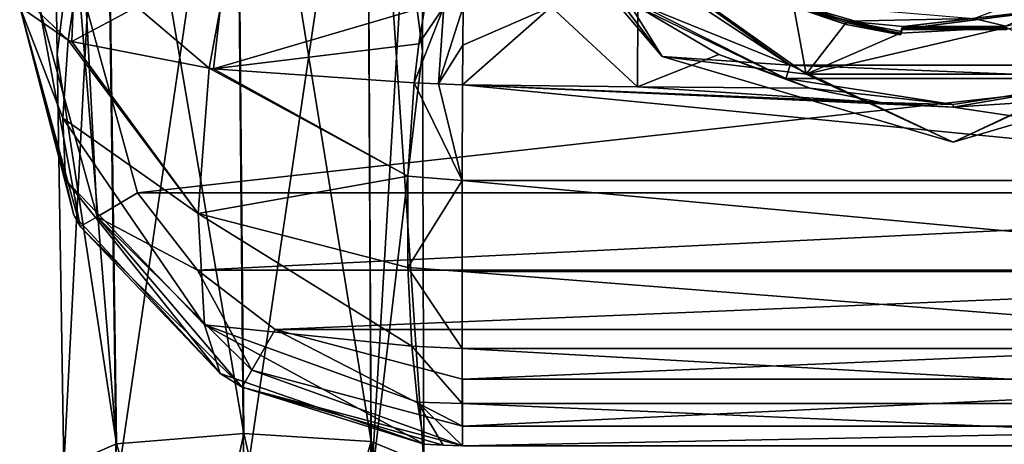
# Model space of a CAD drawing. Header units: metres. Extents: x -106 to 106, y -152 to 75.
# Tile 2 of 21: x -21 to 1, y -125 to -115. Entities that reach past the tile are written whole.
import ezdxf

# ---------------------------------------------------------------- set-up
doc = ezdxf.new("R2010")
doc.units = ezdxf.units.M
doc.layers.add('solid_20522313', color=7, linetype='CONTINUOUS')

msp = doc.modelspace()

# ---------------------------------------------------------------- linework, layer by layer
at = {"layer": 'solid_20522313'}
for points in [[(-16.024492, -124.726135, 96.940552), (-16.199522, -106.103897, 93.771118), (-19.154987, -106.343422, 92.570396)], [(-13.148152, -124.906837, 95.76226), (-13.244056, -106.289482, 92.560883), (-16.199522, -106.103897, 93.771118)], [(-16.024492, -124.726135, 96.940552), (-13.148152, -124.906837, 95.76226), (-16.199522, -106.103897, 93.771118)], [(-11.987485, -116.093391, 91.288445), (-12.019709, -106.791534, 89.648277), (-13.244056, -106.289482, 92.560883)], [(-11.987485, -116.093391, 91.288445), (-13.244056, -106.289482, 92.560883), (-11.957471, -125.395279, 92.928619)], [(-13.148152, -124.906837, 95.76226), (-11.957471, -125.395279, 92.928619), (-13.244056, -106.289482, 92.560883)], [(-18.900831, -124.959328, 95.771515), (-19.154987, -106.343422, 92.570396), (-20.379335, -106.867821, 89.661728)], [(-18.900831, -124.959328, 95.771515), (-16.024492, -124.726135, 96.940552), (-19.154987, -106.343422, 92.570396)], [(-20.236528, -116.168663, 91.30172), (-20.379335, -106.867821, 89.661728), (-19.154987, -107.369873, 86.749115)], [(-18.900831, -124.959328, 95.771515), (-20.379335, -106.867821, 89.661728), (-20.236528, -116.168663, 91.30172)], [(-13.148152, -125.905457, 90.098808), (-13.244056, -107.315933, 86.739601), (-12.019709, -106.791534, 89.648277)], [(-13.148152, -125.905457, 90.098808), (-12.019709, -106.791534, 89.648277), (-11.987485, -116.093391, 91.288445)], [(-20.091513, -125.469505, 92.941704), (-20.236528, -116.168663, 91.30172), (-19.154987, -107.369873, 86.749115)], [(-18.900831, -125.957947, 90.108063), (-20.091513, -125.469505, 92.941704), (-19.154987, -107.369873, 86.749115)], [(-18.900831, -125.957947, 90.108063), (-19.154987, -107.369873, 86.749115), (-16.199522, -107.555458, 85.538879)], [(-16.024492, -126.138649, 88.929771), (-16.199522, -107.555458, 85.538879), (-13.244056, -107.315933, 86.739601)], [(-13.148152, -125.905457, 90.098808), (-16.024492, -126.138649, 88.929771), (-13.244056, -107.315933, 86.739601)], [(-16.024492, -126.138649, 88.929771), (-18.900831, -125.957947, 90.108063), (-16.199522, -107.555458, 85.538879)], [(-10.975, -110.408501, -2.888633), (-6.575448, -116.211723, -4.84057), (-9.652482, -112.120888, 0.260856)], [(-10.975, -110.408501, -2.888633), (-10.975, -111.05632, -5.936384), (-6.575448, -116.211723, -4.84057)], [(-8.696962, -112.791885, -6.266922), (-6.575448, -116.211723, -4.84057), (-10.975, -111.05632, -5.936384)], [(-9.652482, -112.120888, 0.260856), (-3.684891, -116.408257, 0.927999), (-9.907431, -112.30397, 0.289345)], [(-3.684891, -116.408257, 0.927999), (-7.195808, -114.985062, 0.70654), (-9.907431, -112.30397, 0.289345)], [(-6.575448, -116.211723, -4.84057), (-3.684891, -116.408257, 0.927999), (-9.652482, -112.120888, 0.260856)], [(-8.696962, -112.791885, -6.266922), (-3.605642, -115.049606, -5.787029), (-3.32181, -116.611794, -5.454976)], [(-8.696962, -112.791885, -6.266922), (-3.32181, -116.611794, -5.454976), (-6.575448, -116.211723, -4.84057)], [(1.19105, -115.522919, -5.993127), (0.465016, -115.352234, -6.029406), (5.591318, -113.427406, -6.438541)], [(-7.195808, -114.985062, 0.70654), (-3.782324, -116.704697, 0.974127), (-7.127099, -115.086693, 0.466588)], [(-3.684891, -116.408257, 0.927999), (-3.782324, -116.704697, 0.974127), (-7.195808, -114.985062, 0.70654)], [(-20.647184, -115.083435, 22.060659), (-21.086508, -115.087265, 21), (-19.717907, -120.050301, 21)], [(-19.991676, -115.842064, 6.086256), (-21.086508, -115.087265, 10.5), (-20.7798, -115.087265, 8.068706)], [(-20.114883, -117.601303, 7.14481), (-21.086508, -115.087265, 10.5), (-19.991676, -115.842064, 6.086256)], [(-20.054983, -118.996239, 8.695495), (-21.086508, -115.087265, 10.5), (-20.114883, -117.601303, 7.14481)], [(-19.861744, -119.796028, 10.5), (-21.086508, -115.087265, 10.5), (-20.054983, -118.996239, 8.695495)], [(-21.086508, -115.087265, 21), (-21.086508, -115.087265, 10.5), (-19.861744, -119.796028, 10.5)], [(-19.717907, -120.050301, 21), (-21.086508, -115.087265, 21), (-19.861744, -119.796028, 10.5)], [(-19.991676, -115.842064, 6.086256), (-20.7798, -115.087265, 8.068706), (-19.87919, -115.087265, 5.786894)], [(-19.338711, -119.828415, 22.060659), (-19.586565, -115.074173, 22.5), (-20.647184, -115.083435, 22.060659)], [(-19.338711, -119.828415, 22.060659), (-20.647184, -115.083435, 22.060659), (-19.717907, -120.050301, 21)], [(-19.991676, -115.842064, 6.086256), (-19.87919, -115.087265, 5.786894), (-19.909351, -115.868637, 5.934558)], [(-19.909351, -115.868637, 5.934558), (-19.87919, -115.087265, 5.786894), (-18.439093, -115.087265, 3.800469)], [(-19.909351, -115.868637, 5.934558), (-18.439093, -115.087265, 3.800469), (-16.81019, -116.474884, 2.624205)], [(-18.425152, -119.289505, 22.5), (-19.586565, -115.074173, 22.5), (-19.338711, -119.828415, 22.060659)], [(19.586565, -115.074173, 22.5), (-19.586565, -115.074173, 22.5), (-18.425152, -119.289505, 22.5)], [(-16.81019, -116.474884, 2.624205), (-18.439093, -115.087265, 3.800469), (-16.550951, -115.087265, 2.233368)], [(19.586565, -115.074173, 22.5), (-18.425152, -119.289505, 22.5), (18.425152, -119.289505, 22.5)], [(-16.81019, -116.474884, 2.624205), (-16.550951, -115.087265, 2.233368), (-16.709581, -116.487389, 2.56016)], [(-16.709581, -116.487389, 2.56016), (-16.550951, -115.087265, 2.233368), (-11.93578, -115.087265, 0.720966)], [(-16.709581, -116.487389, 2.56016), (-11.93578, -115.087265, 0.720966), (-12.070101, -115.927376, 0.899049)], [(-12.178492, -116.807617, 1.102314), (-11.50296, -115.087265, 0.692726), (-11.629778, -116.829124, 1.068703)], [(-12.070101, -115.927376, 0.899049), (-11.50296, -115.087265, 0.692726), (-12.178492, -116.807617, 1.102314)], [(-12.070101, -115.927376, 0.899049), (-11.93578, -115.087265, 0.720966), (-11.50296, -115.087265, 0.692726)], [(-11.629778, -116.829124, 1.068703), (-11.50296, -115.087265, 0.692726), (-11.072145, -115.087234, 0.665816)], [(-11.077843, -115.951263, 0.839478), (-11.629778, -116.829124, 1.068703), (-11.072145, -115.087234, 0.665816)], [(-11.082596, -116.847717, 1.036169), (-9.08188, -115.087265, 0.554057), (-7.128836, -116.894852, 0.833252)], [(-11.077843, -115.951263, 0.839478), (-9.08188, -115.087265, 0.554057), (-11.082596, -116.847717, 1.036169)], [(-11.077843, -115.951263, 0.839478), (-11.072145, -115.087234, 0.665816), (-9.08188, -115.087265, 0.554057)], [(-7.128836, -116.894852, 0.833252), (-9.08188, -115.087265, 0.554057), (-7.127099, -115.086693, 0.466588)], [(-5.29242, -116.163528, 0.616478), (-7.128836, -116.894852, 0.833252), (-7.127099, -115.086693, 0.466588)], [(-3.782324, -116.704697, 0.974127), (-5.29242, -116.163528, 0.616478), (-7.127099, -115.086693, 0.466588)], [(-2.419958, -115.486946, -5.898539), (-3.605642, -115.049606, -5.787029), (-3.605642, -115.091194, -5.982659)], [(-2.419958, -115.486946, -5.898539), (-2.419958, -115.445366, -5.702909), (-3.605642, -115.049606, -5.787029)], [(-3.32181, -116.611794, -5.454976), (-3.605642, -115.049606, -5.787029), (-2.419958, -115.445366, -5.702909)], [(-3.598039, -115.078102, -6.057547), (-2.419958, -115.486946, -5.898539), (-3.605642, -115.091194, -5.982659)], [(-3.598039, -115.078102, -6.057547), (-3.579523, -115.016632, -6.10074), (-1.183224, -115.711006, -5.923019)], [(-3.598039, -115.078102, -6.057547), (-1.190827, -115.724098, -5.84813), (-2.419958, -115.486946, -5.898539)], [(-3.598039, -115.078102, -6.057547), (-1.183224, -115.711006, -5.923019), (-1.190827, -115.724098, -5.84813)], [(-3.579523, -115.016632, -6.10074), (-2.394076, -115.413254, -6.016436), (-1.183224, -115.711006, -5.923019)], [(0.465016, -115.352234, -6.029406), (-2.394076, -115.413254, -6.016436), (-3.579523, -115.016632, -6.10074)], [(-1.150574, -115.59182, -5.948348), (3.472738, -114.996445, -6.074898), (3.487428, -115.006676, -6.000624)], [(-1.150574, -115.59182, -5.948348), (-1.132052, -115.530334, -5.99155), (3.472738, -114.996445, -6.074898)], [(-1.150574, -115.59182, -5.948348), (3.487428, -115.006676, -6.000624), (1.204104, -115.599113, -5.874697)], [(1.19105, -115.522919, -5.993127), (3.472738, -114.996445, -6.074898), (-1.132052, -115.530334, -5.99155)], [(-1.132052, -115.530334, -5.99155), (-2.394076, -115.413254, -6.016436), (0.465016, -115.352234, -6.029406)], [(-2.394076, -115.413254, -6.016436), (-1.164708, -115.649544, -5.966211), (-1.183224, -115.711006, -5.923019)], [(-1.132052, -115.530334, -5.99155), (-1.164708, -115.649544, -5.966211), (-2.394076, -115.413254, -6.016436)], [(1.19105, -115.522919, -5.993127), (-1.132052, -115.530334, -5.99155), (0.465016, -115.352234, -6.029406)], [(-3.32181, -116.611794, -5.454976), (-2.419958, -115.445366, -5.702909), (-1.190827, -115.682518, -5.652501)], [(-3.32181, -116.611794, -5.454976), (-1.190827, -115.682518, -5.652501), (1.204104, -115.557526, -5.679068)], [(-3.32181, -116.611794, -5.454976), (1.204104, -115.557526, -5.679068), (3.321819, -116.611794, -5.454977)], [(-1.190827, -115.724098, -5.84813), (-1.190827, -115.682518, -5.652501), (-2.419958, -115.445366, -5.702909)], [(-2.419958, -115.486946, -5.898539), (-1.190827, -115.724098, -5.84813), (-2.419958, -115.445366, -5.702909)], [(-1.190827, -115.682518, -5.652501), (-1.158178, -115.563332, -5.677835), (1.204104, -115.557526, -5.679068)], [(-1.190827, -115.724098, -5.84813), (-1.158178, -115.604912, -5.873464), (-1.158178, -115.563332, -5.677835)], [(-1.190827, -115.724098, -5.84813), (-1.158178, -115.563332, -5.677835), (-1.190827, -115.682518, -5.652501)], [(-1.183224, -115.711006, -5.923019), (-1.158178, -115.604912, -5.873464), (-1.190827, -115.724098, -5.84813)], [(-1.150574, -115.59182, -5.948348), (-1.158178, -115.604912, -5.873464), (-1.183224, -115.711006, -5.923019)], [(-1.150574, -115.59182, -5.948348), (-1.183224, -115.711006, -5.923019), (-1.164708, -115.649544, -5.966211)], [(-1.150574, -115.59182, -5.948348), (-1.164708, -115.649544, -5.966211), (-1.132052, -115.530334, -5.99155)], [(1.204104, -115.557526, -5.679068), (-1.158178, -115.563332, -5.677835), (1.204104, -115.599113, -5.874697)], [(-1.158178, -115.563332, -5.677835), (-1.158178, -115.604912, -5.873464), (1.204104, -115.599113, -5.874697)], [(-1.150574, -115.59182, -5.948348), (1.204104, -115.599113, -5.874697), (-1.158178, -115.604912, -5.873464)], [(-20.114883, -117.601303, 7.14481), (-19.991676, -115.842064, 6.086256), (-17.057314, -119.756714, 4.357988)], [(-19.991676, -115.842064, 6.086256), (-19.909351, -115.868637, 5.934558), (-17.057314, -119.756714, 4.357988)], [(-19.909351, -115.868637, 5.934558), (-16.81019, -116.474884, 2.624205), (-17.057314, -119.756714, 4.357988)], [(-16.709581, -116.487389, 2.56016), (-12.070101, -115.927376, 0.899049), (-12.178492, -116.807617, 1.102314)], [(-13.148152, -125.905457, 90.098808), (-11.987485, -116.093391, 91.288445), (-11.957471, -125.395279, 92.928619)], [(-11.077843, -115.951263, 0.839478), (-11.082596, -116.847717, 1.036169), (-11.629778, -116.829124, 1.068703)], [(-18.900831, -124.959328, 95.771515), (-20.236528, -116.168663, 91.30172), (-20.091513, -125.469505, 92.941704)], [(-5.29242, -116.163528, 0.616478), (-3.238837, -116.925247, 0.718694), (-7.128836, -116.894852, 0.833252)], [(0, -118.143265, -4.430008), (-3.684891, -116.408257, 0.927999), (-6.575448, -116.211723, -4.84057)], [(-3.32181, -116.611794, -5.454976), (0, -118.143265, -4.430008), (-6.575448, -116.211723, -4.84057)], [(-3.782324, -116.704697, 0.974127), (-3.238837, -116.925247, 0.718694), (-5.29242, -116.163528, 0.616478)], [(6.575448, -116.211723, -4.84057), (3.684889, -116.408257, 0.927999), (0, -118.143265, -4.430008)], [(3.321819, -116.611794, -5.454977), (6.575448, -116.211723, -4.84057), (0, -118.143265, -4.430008)], [(-17.057314, -119.756714, 4.357988), (-16.81019, -116.474884, 2.624205), (-12.321047, -118.91346, 1.85804)], [(-16.81019, -116.474884, 2.624205), (-16.709581, -116.487389, 2.56016), (-12.321047, -118.91346, 1.85804)], [(-16.709581, -116.487389, 2.56016), (-12.178492, -116.807617, 1.102314), (-12.321047, -118.91346, 1.85804)], [(-3.684891, -116.408257, 0.927999), (3.782324, -116.704697, 0.974127), (-3.782324, -116.704697, 0.974127)], [(-3.684891, -116.408257, 0.927999), (3.684889, -116.408257, 0.927999), (3.782324, -116.704697, 0.974127)], [(0, -118.143265, -4.430008), (3.684889, -116.408257, 0.927999), (-3.684891, -116.408257, 0.927999)], [(-3.782324, -116.704697, 0.974127), (0, -117.297028, 1.066297), (-3.238837, -116.925247, 0.718694)], [(3.782324, -116.704697, 0.974127), (0, -117.297028, 1.066297), (-3.782324, -116.704697, 0.974127)], [(-3.32181, -116.611794, -5.454976), (3.321819, -116.611794, -5.454977), (0, -118.143265, -4.430008)], [(3.782324, -116.704697, 0.974127), (1.636724, -117.248871, 0.764574), (0, -117.357483, 0.781862)], [(3.782324, -116.704697, 0.974127), (0, -117.357483, 0.781862), (0, -117.297028, 1.066297)], [(-12.321047, -118.91346, 1.85804), (-12.178492, -116.807617, 1.102314), (-11.089983, -119.012466, 1.795564)], [(-12.178492, -116.807617, 1.102314), (-11.629778, -116.829124, 1.068703), (-11.089983, -119.012466, 1.795564)], [(-11.629778, -116.829124, 1.068703), (-11.082596, -116.847717, 1.036169), (-11.089983, -119.012466, 1.795564)], [(-11.089983, -119.012466, 1.795564), (-11.082596, -116.847717, 1.036169), (11.089983, -119.012466, 1.795564)], [(0, -117.357483, 0.781862), (11.089983, -119.012466, 1.795564), (-11.082596, -116.847717, 1.036169)], [(-1.636756, -117.248863, 0.764573), (-11.082596, -116.847717, 1.036169), (-7.128836, -116.894852, 0.833252)], [(-1.636756, -117.248863, 0.764573), (0, -117.357483, 0.781862), (-11.082596, -116.847717, 1.036169)], [(-1.636756, -117.248863, 0.764573), (-7.128836, -116.894852, 0.833252), (-3.238837, -116.925247, 0.718694)], [(0, -117.297028, 1.066297), (-1.636756, -117.248863, 0.764573), (-3.238837, -116.925247, 0.718694)], [(0, -117.297028, 1.066297), (0, -117.357483, 0.781862), (-1.636756, -117.248863, 0.764573)], [(0, -117.357483, 0.781862), (1.636724, -117.248871, 0.764574), (11.089983, -119.012466, 1.795564)], [(-20.114883, -117.601303, 7.14481), (-17.057314, -119.756714, 4.357988), (-16.908516, -122.268585, 7.181967)], [(-20.054983, -118.996239, 8.695495), (-20.114883, -117.601303, 7.14481), (-16.908516, -122.268585, 7.181967)], [(-17.057314, -119.756714, 4.357988), (-12.321047, -118.91346, 1.85804), (-12.322003, -120.978569, 3.138861)], [(-12.322003, -120.978569, 3.138861), (-12.321047, -118.91346, 1.85804), (-11.089983, -119.012466, 1.795564)], [(-20.054983, -118.996239, 8.695495), (-16.908516, -122.268585, 7.181967), (-16.555134, -123.372475, 10.5)], [(-19.861744, -119.796028, 10.5), (-20.054983, -118.996239, 8.695495), (-16.555134, -123.372475, 10.5)], [(-12.322003, -120.978569, 3.138861), (-11.089983, -119.012466, 1.795564), (-11.092448, -121.069672, 3.073161)], [(-11.092448, -121.069672, 3.073161), (-11.089983, -119.012466, 1.795564), (11.092448, -121.069672, 3.073161)], [(-11.089983, -119.012466, 1.795564), (11.089983, -119.012466, 1.795564), (11.092448, -121.069672, 3.073161)], [(-17.071005, -121.036568, 22.5), (-18.425152, -119.289505, 22.5), (-19.338711, -119.828415, 22.060659)], [(18.425152, -119.289505, 22.5), (-18.425152, -119.289505, 22.5), (-17.071005, -121.036568, 22.5)], [(18.425152, -119.289505, 22.5), (-17.071005, -121.036568, 22.5), (17.071005, -121.036568, 22.5)], [(-19.717907, -120.050301, 21), (-19.861744, -119.796028, 10.5), (-16.555134, -123.372475, 10.5)], [(-19.338711, -119.828415, 22.060659), (-19.717907, -120.050301, 21), (-16.061676, -123.674759, 21)], [(-15.843113, -123.293648, 22.060659), (-19.338711, -119.828415, 22.060659), (-16.061676, -123.674759, 21)], [(-17.071005, -121.036568, 22.5), (-19.338711, -119.828415, 22.060659), (-15.843113, -123.293648, 22.060659)], [(-17.057314, -119.756714, 4.357988), (-12.322003, -120.978569, 3.138861), (-12.225005, -122.749229, 4.843934)], [(-16.908516, -122.268585, 7.181967), (-17.057314, -119.756714, 4.357988), (-12.225005, -122.749229, 4.843934)], [(-16.061676, -123.674759, 21), (-19.717907, -120.050301, 21), (-16.555134, -123.372475, 10.5)], [(-12.322003, -120.978569, 3.138861), (-11.092448, -121.069672, 3.073161), (-11.091557, -122.803246, 4.759921)], [(-12.225005, -122.749229, 4.843934), (-12.322003, -120.978569, 3.138861), (-11.091557, -122.803246, 4.759921)], [(-15.31219, -122.37542, 22.5), (-17.071005, -121.036568, 22.5), (-15.843113, -123.293648, 22.060659)], [(17.071005, -121.036568, 22.5), (-17.071005, -121.036568, 22.5), (-15.31219, -122.37542, 22.5)], [(17.071005, -121.036568, 22.5), (-15.31219, -122.37542, 22.5), (15.31219, -122.37542, 22.5)], [(-11.092448, -121.069672, 3.073161), (11.092448, -121.069672, 3.073161), (11.091557, -122.803246, 4.759921)], [(-11.091557, -122.803246, 4.759921), (-11.092448, -121.069672, 3.073161), (11.091557, -122.803246, 4.759921)], [(-16.908516, -122.268585, 7.181967), (-12.225005, -122.749229, 4.843934), (-12.100507, -124.015694, 6.747218)], [(-16.908516, -122.268585, 7.181967), (-12.100507, -124.015694, 6.747218), (-11.951804, -124.962524, 10.5)], [(-16.555134, -123.372475, 10.5), (-16.908516, -122.268585, 7.181967), (-11.951804, -124.962524, 10.5)], [(-15.31219, -122.37542, 22.5), (-15.843113, -123.293648, 22.060659), (-11.086888, -124.560661, 22.060659)], [(-15.31219, -122.37542, 22.5), (-11.086888, -124.560661, 22.060659), (-11.086888, -123.5, 22.5)], [(15.31219, -122.37542, 22.5), (-15.31219, -122.37542, 22.5), (-11.086888, -123.5, 22.5)], [(15.31219, -122.37542, 22.5), (-11.086888, -123.5, 22.5), (11.086888, -123.5, 22.5)], [(-12.225005, -122.749229, 4.843934), (-11.091557, -122.803246, 4.759921), (-11.089376, -124.050644, 6.66056)], [(-12.100507, -124.015694, 6.747218), (-12.225005, -122.749229, 4.843934), (-11.089376, -124.050644, 6.66056)], [(-11.091557, -122.803246, 4.759921), (11.091557, -122.803246, 4.759921), (11.089375, -124.050644, 6.66056)], [(-11.089376, -124.050644, 6.66056), (-11.091557, -122.803246, 4.759921), (11.089375, -124.050644, 6.66056)], [(-16.061676, -123.674759, 21), (-16.555134, -123.372475, 10.5), (-11.951804, -124.962524, 10.5)], [(-15.843113, -123.293648, 22.060659), (-16.061676, -123.674759, 21), (-11.086888, -125, 21)], [(-15.843113, -123.293648, 22.060659), (-11.086888, -125, 21), (-11.086888, -124.560661, 22.060659)], [(11.086888, -123.5, 22.5), (-11.086888, -123.5, 22.5), (-11.086888, -124.560661, 22.060659)], [(11.086888, -124.560661, 22.060659), (11.086888, -123.5, 22.5), (-11.086888, -124.560661, 22.060659)], [(-16.061676, -123.674759, 21), (-11.086888, -125, 10.5), (-11.086888, -125, 21)], [(-16.061676, -123.674759, 21), (-11.519752, -124.990623, 10.5), (-11.086888, -125, 10.5)], [(-16.061676, -123.674759, 21), (-11.951804, -124.962524, 10.5), (-11.519752, -124.990623, 10.5)], [(-12.100507, -124.015694, 6.747218), (-11.089376, -124.050644, 6.66056), (-11.086888, -125, 10.5)], [(-11.519752, -124.990623, 10.5), (-12.100507, -124.015694, 6.747218), (-11.086888, -125, 10.5)], [(-11.519752, -124.990623, 10.5), (-11.951804, -124.962524, 10.5), (-12.100507, -124.015694, 6.747218)], [(-11.089376, -124.050644, 6.66056), (11.086888, -125, 10.5), (-11.086888, -125, 10.5)], [(-11.089376, -124.050644, 6.66056), (11.089375, -124.050644, 6.66056), (11.086888, -125, 10.5)], [(-17.234173, -130.347885, 96.71962), (-16.024492, -124.726135, 96.940552), (-18.900831, -124.959328, 95.771515)], [(-14.735936, -130.326385, 96.722923), (-16.024492, -124.726135, 96.940552), (-17.234173, -130.347885, 96.71962)], [(-14.735936, -130.326385, 96.722923), (-13.148152, -124.906837, 95.76226), (-16.024492, -124.726135, 96.940552)], [(11.086888, -124.560661, 22.060659), (-11.086888, -125, 21), (11.086888, -125, 21)], [(11.086888, -124.560661, 22.060659), (-11.086888, -124.560661, 22.060659), (-11.086888, -125, 21)], [(-19.254972, -130.110168, 95.270363), (-18.900831, -124.959328, 95.771515), (-20.091513, -125.469505, 92.941704)], [(-17.234173, -130.347885, 96.71962), (-18.900831, -124.959328, 95.771515), (-19.254972, -130.110168, 95.270363)], [(-12.715698, -130.053879, 95.278984), (-13.148152, -124.906837, 95.76226), (-14.735936, -130.326385, 96.722923)], [(-11.945489, -129.63504, 92.940399), (-11.957471, -125.395279, 92.928619), (-13.148152, -124.906837, 95.76226)], [(-12.715698, -130.053879, 95.278984), (-11.945489, -129.63504, 92.940399), (-13.148152, -124.906837, 95.76226)]]:
    msp.add_3dface(points, dxfattribs=at)

doc.saveas('drawing.dxf')
